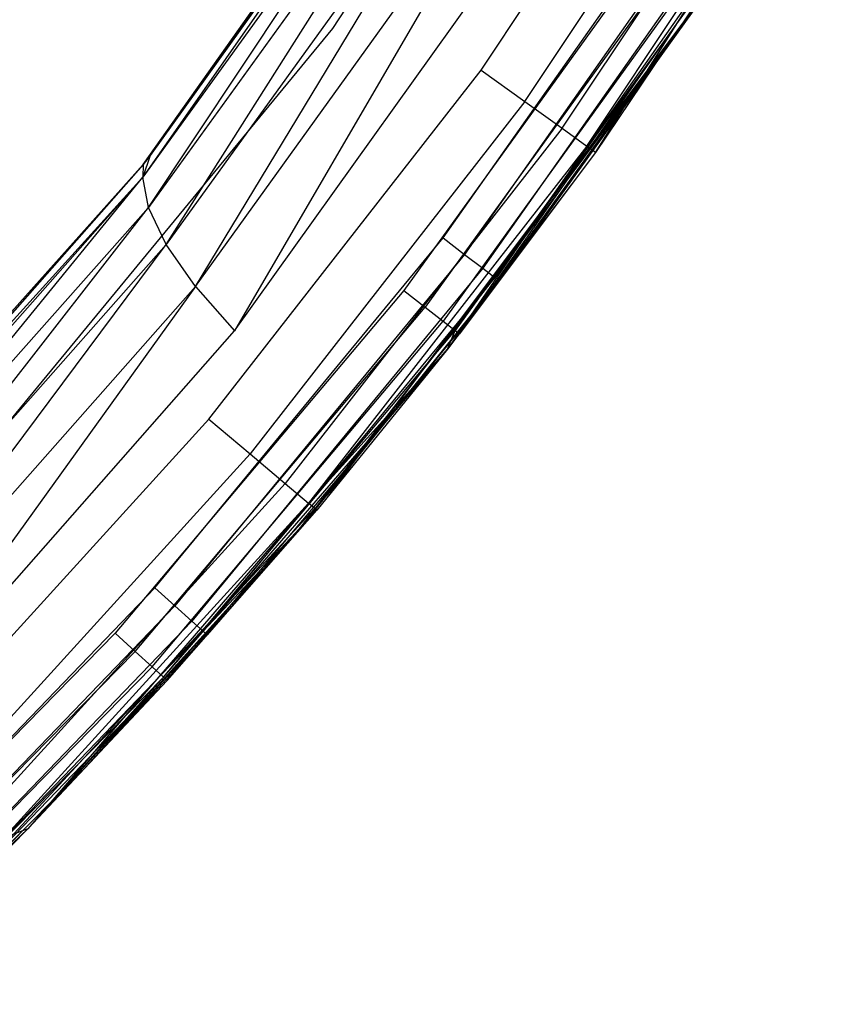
# Model space of a CAD drawing. Extents: x -4.25 to 4.25, y -4.25 to 4.25.
# Tile 14 of 34: x 3.04 to 3.62, y -3.09 to -2.39. Entities that reach past the tile are written whole.
import ezdxf

# ---------------------------------------------------------------- set-up
doc = ezdxf.new("R2010")
doc.units = 0
doc.header["$LTSCALE"] = 2.54
doc.layers.get('0').update_dxf_attribs({"color": 13, "linetype": 'CONTINUOUS'})

# ---------------------------------------------------------------- blocks, each defined once
blk = doc.blocks.new('VIS_Z_O_ENIE_2_STL_2')
at = {"color": 0}
for p, q in [((3.26195, -2.39752, -5.3), (3.5059, -2.02413, -5.3)), ((3.26195, -2.39752, -2.6), (3.5059, -2.02413, -2.6)), ((3.26195, -2.39752, -5.3), (3.5059, -2.02413, -5.3)), ((3.26195, -2.39752, -2.6), (3.5059, -2.02413, -2.6)), ((3.12733, -2.49396, -6), (3.3869, -2.12813, -6)), ((3.12733, -2.49396, -6), (3.3869, -2.12813, -6)), ((3.13233, -2.48767, -11.14115), (3.3869, -2.12813, -6)), ((3.13233, -2.48767, -11.14115), (3.3869, -2.12813, -6)), ((3.36548, -2.16184, -11.27652), (3.12721, -2.50306, -11.18545)), ((3.36548, -2.16184, -11.27652), (3.12721, -2.50306, -11.18545)), ((3.36548, -2.16184, -11.27652), (3.13233, -2.48767, -11.14115)), ((3.36548, -2.16184, -11.27652), (3.13233, -2.48767, -11.14115)), ((3.36721, -2.427, -2.4), (3.54111, -2.16539, -2.4)), ((3.36721, -2.427, -2.4), (3.54111, -2.16539, -2.4)), ((3.36286, -2.17569, -11.32026), (3.12721, -2.50306, -11.18545)), ((3.36286, -2.17569, -11.32026), (3.12721, -2.50306, -11.18545)), ((3.13109, -2.52451, -11.22729), (3.36286, -2.17569, -11.32026)), ((3.13109, -2.52451, -11.22729), (3.36286, -2.17569, -11.32026)), ((3.39825, -2.44938, -2.40761), (3.57376, -2.18536, -2.40761)), ((3.39825, -2.44938, -2.40761), (3.57376, -2.18536, -2.40761)), ((3.36926, -2.19452, -11.36169), (3.13109, -2.52451, -11.22729)), ((3.36926, -2.19452, -11.36169), (3.13109, -2.52451, -11.22729)), ((3.14376, -2.55084, -11.26433), (3.36926, -2.19452, -11.36169)), ((3.14376, -2.55084, -11.26433), (3.36926, -2.19452, -11.36169)), ((3.42457, -2.46835, -2.42929), (3.60144, -2.20228, -2.42929)), ((3.42457, -2.46835, -2.42929), (3.60144, -2.20228, -2.42929)), ((3.44216, -2.48102, -2.46173), (3.61993, -2.21359, -2.46173)), ((3.44216, -2.48102, -2.46173), (3.61993, -2.21359, -2.46173)), ((3.44833, -2.48547, -2.5), (3.61993, -2.21359, -2.46173)), ((3.44833, -2.48547, -2.5), (3.61993, -2.21359, -2.46173)), ((3.38435, -2.21733, -11.39863), (3.14376, -2.55084, -11.26433)), ((3.38435, -2.21733, -11.39863), (3.14376, -2.55084, -11.26433)), ((3.1645, -2.58057, -11.29452), (3.38435, -2.21733, -11.39863)), ((3.1645, -2.58057, -11.29452), (3.38435, -2.21733, -11.39863)), ((3.1645, -2.58057, -11.29452), (3.40732, -2.24292, -11.42912)), ((3.1645, -2.58057, -11.29452), (3.40732, -2.24292, -11.42912)), ((3.40732, -2.24292, -11.42912), (3.19217, -2.61205, -11.31617)), ((3.40732, -2.24292, -11.42912), (3.19217, -2.61205, -11.31617)), ((3.35181, -2.61418, -5.25), (3.60348, -2.25467, -2.5)), ((3.35181, -2.61418, -5.25), (3.60348, -2.25467, -2.5)), ((3.60348, -2.25467, -2.5), (3.44833, -2.48547, -2.5)), ((3.60348, -2.25467, -2.5), (3.44833, -2.48547, -2.5)), ((3.19217, -2.61205, -11.31617), (3.43697, -2.26993, -11.45154)), ((3.19217, -2.61205, -11.31617), (3.43697, -2.26993, -11.45154)), ((3.34023, -2.54615, -6), (3.52533, -2.28298, -6)), ((3.34023, -2.54615, -6), (3.52533, -2.28298, -6)), ((3.5414, -2.29338, -6.00381), (3.35545, -2.55775, -6.00381)), ((3.5414, -2.29338, -6.00381), (3.35545, -2.55775, -6.00381)), ((3.55501, -2.3022, -6.01464), (3.36835, -2.56758, -6.01464)), ((3.55501, -2.3022, -6.01464), (3.36835, -2.56758, -6.01464)), ((3.56411, -2.30809, -6.03087), (3.37697, -2.57415, -6.03087)), ((3.56411, -2.30809, -6.03087), (3.37697, -2.57415, -6.03087)), ((3.49828, -2.32552, -5.3), (3.31238, -2.58343, -5.3)), ((3.49828, -2.32552, -5.3), (3.31238, -2.58343, -5.3)), ((3.51421, -2.33611, -5.29619), (3.32747, -2.5952, -5.29619)), ((3.51421, -2.33611, -5.29619), (3.32747, -2.5952, -5.29619)), ((3.52772, -2.34509, -5.28536), (3.34026, -2.60518, -5.28536)), ((3.52772, -2.34509, -5.28536), (3.34026, -2.60518, -5.28536)), ((3.53675, -2.35109, -5.26913), (3.34881, -2.61184, -5.26913)), ((3.53675, -2.35109, -5.26913), (3.34881, -2.61184, -5.26913)), ((3.35181, -2.61418, -5.25), (3.53992, -2.3532, -5.25)), ((3.35181, -2.61418, -5.25), (3.53992, -2.3532, -5.25)), ((3.52613, -2.37254, -6), (3.26349, -2.72252, -6)), ((3.26349, -2.72252, -5.3), (3.52613, -2.37254, -5.3)), ((3.52613, -2.37254, -6), (3.26349, -2.72252, -6)), ((3.26349, -2.72252, -5.3), (3.52613, -2.37254, -5.3)), ((3.37697, -2.57415, -6.03087), (3.51768, -2.38505, -6.05)), ((3.37697, -2.57415, -6.03087), (3.51768, -2.38505, -6.05)), ((3.51768, -2.38505, -6.05), (3.37999, -2.57646, -6.05)), ((3.51768, -2.38505, -6.05), (3.37999, -2.57646, -6.05)), ((3.3834, -2.57199, -11.42192), (3.51768, -2.38505, -11.49617)), ((3.3834, -2.57199, -11.42192), (3.51768, -2.38505, -11.49617)), ((2.9784, -2.74181, -5.3), (3.26195, -2.39752, -5.3)), ((2.9784, -2.74181, -2.6), (3.26195, -2.39752, -2.6)), ((2.9784, -2.74181, -5.3), (3.26195, -2.39752, -5.3)), ((2.9784, -2.74181, -2.6), (3.26195, -2.39752, -2.6)), ((3.26195, -2.39752, -2.6), (3.26195, -2.39752, -5.3)), ((3.26195, -2.39752, -2.6), (3.26195, -2.39752, -5.3)), ((3.17401, -2.67471, -2.4), (3.36721, -2.427, -2.4)), ((3.17401, -2.67471, -2.4), (3.36721, -2.427, -2.4)), ((3.36721, -2.427, -2.4), (3.39825, -2.44938, -2.40761)), ((3.36721, -2.427, -2.4), (3.39825, -2.44938, -2.40761)), ((3.39825, -2.44938, -2.40761), (3.20328, -2.69937, -2.40761)), ((3.39825, -2.44938, -2.40761), (3.20328, -2.69937, -2.40761)), ((3.39825, -2.44938, -2.40761), (3.42457, -2.46835, -2.42929)), ((3.39825, -2.44938, -2.40761), (3.42457, -2.46835, -2.42929)), ((3.42457, -2.46835, -2.42929), (3.22808, -2.72027, -2.42929)), ((3.42457, -2.46835, -2.42929), (3.22808, -2.72027, -2.42929)), ((3.42457, -2.46835, -2.42929), (3.44216, -2.48102, -2.46173)), ((3.42457, -2.46835, -2.42929), (3.44216, -2.48102, -2.46173)), ((3.44216, -2.48102, -2.46173), (3.24466, -2.73424, -2.46173)), ((3.44216, -2.48102, -2.46173), (3.24466, -2.73424, -2.46173)), ((3.44216, -2.48102, -2.46173), (3.3434, -2.62492, -2.5)), ((3.44216, -2.48102, -2.46173), (3.3434, -2.62492, -2.5)), ((3.44833, -2.48547, -2.5), (3.3434, -2.62492, -5.25)), ((3.44833, -2.48547, -2.5), (3.3434, -2.62492, -5.25)), ((3.44833, -2.48547, -2.5), (3.3434, -2.62492, -2.5)), ((3.44833, -2.48547, -2.5), (3.3434, -2.62492, -2.5)), ((3.44833, -2.48547, -2.5), (3.35181, -2.61418, -5.25)), ((3.44833, -2.48547, -2.5), (3.35181, -2.61418, -5.25)), ((3.44833, -2.48547, -2.5), (3.44216, -2.48102, -2.46173)), ((3.44833, -2.48547, -2.5), (3.44216, -2.48102, -2.46173)), ((3.13233, -2.48767, -11.14115), (3.12721, -2.50306, -11.18545)), ((3.13233, -2.48767, -11.14115), (3.12721, -2.50306, -11.18545)), ((3.13233, -2.48767, -11.14115), (3.12729, -2.49401, -11.13822)), ((3.13233, -2.48767, -11.14115), (3.12729, -2.49401, -11.13822)), ((3.13233, -2.48767, -11.14115), (3.12733, -2.49396, -6)), ((3.13233, -2.48767, -11.14115), (3.12733, -2.49396, -6)), ((2.82843, -2.82843, -6), (3.12733, -2.49396, -6)), ((2.82843, -2.82843, -6), (3.12733, -2.49396, -6)), ((3.12733, -2.49396, -6), (2.86751, -2.78879, -10.98739)), ((3.12733, -2.49396, -6), (2.86751, -2.78879, -10.98739)), ((3.12729, -2.49401, -11.13822), (2.86751, -2.78879, -10.98739)), ((3.12729, -2.49401, -11.13822), (2.86751, -2.78879, -10.98739)), ((3.12729, -2.49401, -11.13822), (3.12721, -2.50306, -11.18545)), ((3.12729, -2.49401, -11.13822), (3.12721, -2.50306, -11.18545)), ((3.12729, -2.49401, -11.13822), (3.12733, -2.49396, -6)), ((3.12729, -2.49401, -11.13822), (3.12733, -2.49396, -6)), ((3.12721, -2.50306, -11.18545), (2.85965, -2.80533, -11.03235)), ((3.12721, -2.50306, -11.18545), (2.85965, -2.80533, -11.03235)), ((2.8607, -2.8291, -11.07466), (3.12721, -2.50306, -11.18545)), ((2.8607, -2.8291, -11.07466), (3.12721, -2.50306, -11.18545)), ((2.86751, -2.78879, -10.98739), (3.12721, -2.50306, -11.18545)), ((2.86751, -2.78879, -10.98739), (3.12721, -2.50306, -11.18545)), ((3.13109, -2.52451, -11.22729), (3.12721, -2.50306, -11.18545)), ((3.13109, -2.52451, -11.22729), (3.12721, -2.50306, -11.18545)), ((3.13109, -2.52451, -11.22729), (2.8607, -2.8291, -11.07466)), ((3.13109, -2.52451, -11.22729), (2.8607, -2.8291, -11.07466)), ((2.87059, -2.85871, -11.11183), (3.13109, -2.52451, -11.22729)), ((2.87059, -2.85871, -11.11183), (3.13109, -2.52451, -11.22729)), ((3.14376, -2.55084, -11.26433), (3.13109, -2.52451, -11.22729)), ((3.14376, -2.55084, -11.26433), (3.13109, -2.52451, -11.22729)), ((3.13552, -2.79437, -6), (3.34023, -2.54615, -6)), ((3.13552, -2.79437, -6), (3.34023, -2.54615, -6)), ((3.34023, -2.54615, -6), (3.35545, -2.55775, -6.00381)), ((3.34023, -2.54615, -6), (3.35545, -2.55775, -6.00381)), ((3.14376, -2.55084, -11.26433), (2.87059, -2.85871, -11.11183)), ((3.14376, -2.55084, -11.26433), (2.87059, -2.85871, -11.11183)), ((2.88875, -2.89242, -11.14167), (3.14376, -2.55084, -11.26433)), ((2.88875, -2.89242, -11.14167), (3.14376, -2.55084, -11.26433)), ((3.1645, -2.58057, -11.29452), (3.14376, -2.55084, -11.26433)), ((3.1645, -2.58057, -11.29452), (3.14376, -2.55084, -11.26433)), ((3.35545, -2.55775, -6.00381), (3.14981, -2.8071, -6.00381)), ((3.35545, -2.55775, -6.00381), (3.14981, -2.8071, -6.00381)), ((3.35545, -2.55775, -6.00381), (3.36835, -2.56758, -6.01464)), ((3.35545, -2.55775, -6.00381), (3.36835, -2.56758, -6.01464)), ((3.36835, -2.56758, -6.01464), (3.16192, -2.81789, -6.01464)), ((3.36835, -2.56758, -6.01464), (3.16192, -2.81789, -6.01464)), ((3.36835, -2.56758, -6.01464), (3.37697, -2.57415, -6.03087)), ((3.36835, -2.56758, -6.01464), (3.37697, -2.57415, -6.03087)), ((3.37697, -2.57415, -6.03087), (3.17001, -2.8251, -6.03087)), ((3.37697, -2.57415, -6.03087), (3.17001, -2.8251, -6.03087)), ((3.23919, -2.75139, -11.34218), (3.3834, -2.57199, -11.42192)), ((3.23919, -2.75139, -11.34218), (3.3834, -2.57199, -11.42192)), ((3.23919, -2.75139, -6.05), (3.37697, -2.57415, -6.03087)), ((3.23919, -2.75139, -6.05), (3.37697, -2.57415, -6.03087)), ((3.37999, -2.57646, -6.05), (3.23919, -2.75139, -6.05)), ((3.37999, -2.57646, -6.05), (3.23919, -2.75139, -6.05)), ((3.37999, -2.57646, -6.05), (3.37697, -2.57415, -6.03087)), ((3.37999, -2.57646, -6.05), (3.37697, -2.57415, -6.03087)), ((3.37999, -2.57646, -6.05), (3.3834, -2.57199, -11.42192)), ((3.37999, -2.57646, -6.05), (3.3834, -2.57199, -11.42192)), ((2.88875, -2.89242, -11.14167), (3.1645, -2.58057, -11.29452)), ((2.88875, -2.89242, -11.14167), (3.1645, -2.58057, -11.29452)), ((3.1645, -2.58057, -11.29452), (2.91411, -2.92823, -11.16242)), ((3.1645, -2.58057, -11.29452), (2.91411, -2.92823, -11.16242)), ((3.31238, -2.58343, -5.3), (3.10751, -2.82654, -5.3)), ((3.31238, -2.58343, -5.3), (3.10751, -2.82654, -5.3)), ((3.1645, -2.58057, -11.29452), (3.19217, -2.61205, -11.31617)), ((3.1645, -2.58057, -11.29452), (3.19217, -2.61205, -11.31617)), ((3.31238, -2.58343, -5.3), (3.32747, -2.5952, -5.29619)), ((3.31238, -2.58343, -5.3), (3.32747, -2.5952, -5.29619)), ((3.12167, -2.83942, -5.29619), (3.32747, -2.5952, -5.29619)), ((3.12167, -2.83942, -5.29619), (3.32747, -2.5952, -5.29619)), ((3.32747, -2.5952, -5.29619), (3.34026, -2.60518, -5.28536)), ((3.32747, -2.5952, -5.29619), (3.34026, -2.60518, -5.28536)), ((3.13367, -2.85033, -5.28536), (3.34026, -2.60518, -5.28536)), ((3.13367, -2.85033, -5.28536), (3.34026, -2.60518, -5.28536)), ((3.34026, -2.60518, -5.28536), (3.34881, -2.61184, -5.26913)), ((3.34026, -2.60518, -5.28536), (3.34881, -2.61184, -5.26913)), ((2.91411, -2.92823, -11.16242), (3.19217, -2.61205, -11.31617)), ((2.91411, -2.92823, -11.16242), (3.19217, -2.61205, -11.31617)), ((3.14169, -2.85763, -5.26913), (3.34881, -2.61184, -5.26913)), ((3.14169, -2.85763, -5.26913), (3.34881, -2.61184, -5.26913)), ((3.3434, -2.62492, -5.25), (3.34881, -2.61184, -5.26913)), ((3.3434, -2.62492, -5.25), (3.34881, -2.61184, -5.26913)), ((3.34881, -2.61184, -5.26913), (3.35181, -2.61418, -5.25)), ((3.34881, -2.61184, -5.26913), (3.35181, -2.61418, -5.25)), ((3.3434, -2.62492, -5.25), (3.35181, -2.61418, -5.25)), ((3.3434, -2.62492, -5.25), (3.35181, -2.61418, -5.25)), ((3.14169, -2.85763, -5.26913), (3.3434, -2.62492, -5.25)), ((3.14169, -2.85763, -5.26913), (3.3434, -2.62492, -5.25)), ((3.1445, -2.86019, -5.25), (3.3434, -2.62492, -5.25)), ((3.1445, -2.86019, -5.25), (3.3434, -2.62492, -5.25)), ((3.3434, -2.62492, -2.5), (3.24466, -2.73424, -2.46173)), ((3.3434, -2.62492, -2.5), (3.24466, -2.73424, -2.46173)), ((3.3434, -2.62492, -5.25), (3.25048, -2.73915, -2.5)), ((3.3434, -2.62492, -5.25), (3.25048, -2.73915, -2.5)), ((3.3434, -2.62492, -2.5), (3.25048, -2.73915, -2.5)), ((3.3434, -2.62492, -2.5), (3.25048, -2.73915, -2.5)), ((3.3434, -2.62492, -5.25), (3.3434, -2.62492, -2.5)), ((3.3434, -2.62492, -5.25), (3.3434, -2.62492, -2.5)), ((2.96264, -2.90709, -2.4), (3.17401, -2.67471, -2.4)), ((2.96264, -2.90709, -2.4), (3.17401, -2.67471, -2.4)), ((3.17401, -2.67471, -2.4), (3.20328, -2.69937, -2.40761)), ((3.17401, -2.67471, -2.4), (3.20328, -2.69937, -2.40761)), ((3.20328, -2.69937, -2.40761), (2.98995, -2.9339, -2.40761)), ((3.20328, -2.69937, -2.40761), (2.98995, -2.9339, -2.40761)), ((3.20328, -2.69937, -2.40761), (3.22808, -2.72027, -2.42929)), ((3.20328, -2.69937, -2.40761), (3.22808, -2.72027, -2.42929)), ((3.26349, -2.72252, -6), (2.96626, -3.04365, -6)), ((2.96626, -3.04365, -5.3), (3.26349, -2.72252, -5.3)), ((3.26349, -2.72252, -6), (2.96626, -3.04365, -6)), ((2.96626, -3.04365, -5.3), (3.26349, -2.72252, -5.3)), ((3.22808, -2.72027, -2.42929), (3.01311, -2.95662, -2.42929)), ((3.22808, -2.72027, -2.42929), (3.01311, -2.95662, -2.42929)), ((3.22808, -2.72027, -2.42929), (3.24466, -2.73424, -2.46173)), ((3.22808, -2.72027, -2.42929), (3.24466, -2.73424, -2.46173)), ((3.26349, -2.72252, -6), (3.26349, -2.72252, -5.3)), ((3.26349, -2.72252, -6), (3.26349, -2.72252, -5.3)), ((3.24466, -2.73424, -2.46173), (3.02858, -2.9718, -2.46173)), ((3.24466, -2.73424, -2.46173), (3.02858, -2.9718, -2.46173)), ((3.24466, -2.73424, -2.46173), (3.04545, -2.96543, -2.5)), ((3.24466, -2.73424, -2.46173), (3.04545, -2.96543, -2.5)), ((3.25048, -2.73915, -2.5), (3.24466, -2.73424, -2.46173)), ((3.25048, -2.73915, -2.5), (3.24466, -2.73424, -2.46173)), ((3.25048, -2.73915, -2.5), (3.04545, -2.96543, -2.5)), ((3.25048, -2.73915, -2.5), (3.04545, -2.96543, -2.5)), ((3.1445, -2.86019, -5.25), (3.25048, -2.73915, -2.5)), ((3.1445, -2.86019, -5.25), (3.25048, -2.73915, -2.5)), ((3.08548, -2.92272, -11.25718), (3.23919, -2.75139, -11.34218)), ((3.08548, -2.92272, -11.25718), (3.23919, -2.75139, -11.34218)), ((3.23919, -2.75139, -6.05), (3.17001, -2.8251, -6.03087)), ((3.23919, -2.75139, -6.05), (3.17001, -2.8251, -6.03087)), ((3.23919, -2.75139, -6.05), (3.17285, -2.82763, -6.05)), ((3.17285, -2.82763, -6.05), (3.23919, -2.75139, -11.34218)), ((3.17285, -2.82763, -6.05), (3.23919, -2.75139, -11.34218)), ((3.23919, -2.75139, -6.05), (3.17285, -2.82763, -6.05)), ((3.23919, -2.75139, -6.05), (3.23919, -2.75139, -11.34218)), ((3.23919, -2.75139, -6.05), (3.23919, -2.75139, -11.34218)), ((2.91242, -3.02619, -6), (3.13552, -2.79437, -6)), ((2.91242, -3.02619, -6), (3.13552, -2.79437, -6)), ((3.13552, -2.79437, -6), (3.14981, -2.8071, -6.00381)), ((3.13552, -2.79437, -6), (3.14981, -2.8071, -6.00381)), ((3.14981, -2.8071, -6.00381), (2.92568, -3.03998, -6.00381)), ((3.14981, -2.8071, -6.00381), (2.92568, -3.03998, -6.00381)), ((3.14981, -2.8071, -6.00381), (3.16192, -2.81789, -6.01464)), ((3.14981, -2.8071, -6.00381), (3.16192, -2.81789, -6.01464)), ((3.16192, -2.81789, -6.01464), (2.93693, -3.05167, -6.01464)), ((3.16192, -2.81789, -6.01464), (2.93693, -3.05167, -6.01464)), ((3.16192, -2.81789, -6.01464), (3.17001, -2.8251, -6.03087)), ((3.16192, -2.81789, -6.01464), (3.17001, -2.8251, -6.03087)), ((3.10751, -2.82654, -5.3), (2.88484, -3.05347, -5.3)), ((3.10751, -2.82654, -5.3), (2.88484, -3.05347, -5.3)), ((3.17001, -2.8251, -6.03087), (2.94445, -3.05947, -6.03087)), ((3.17001, -2.8251, -6.03087), (2.94445, -3.05947, -6.03087)), ((3.17285, -2.82763, -6.05), (2.94709, -3.06222, -6.05)), ((3.17285, -2.82763, -6.05), (2.94709, -3.06222, -6.05)), ((3.17285, -2.82763, -6.05), (3.08548, -2.92272, -11.25718)), ((3.17285, -2.82763, -6.05), (3.08548, -2.92272, -11.25718)), ((3.10751, -2.82654, -5.3), (3.12167, -2.83942, -5.29619)), ((3.10751, -2.82654, -5.3), (3.12167, -2.83942, -5.29619)), ((3.17285, -2.82763, -6.05), (3.17001, -2.8251, -6.03087)), ((3.17285, -2.82763, -6.05), (3.17001, -2.8251, -6.03087)), ((2.89799, -3.06737, -5.29619), (3.12167, -2.83942, -5.29619)), ((2.89799, -3.06737, -5.29619), (3.12167, -2.83942, -5.29619)), ((3.12167, -2.83942, -5.29619), (3.13367, -2.85033, -5.28536)), ((3.12167, -2.83942, -5.29619), (3.13367, -2.85033, -5.28536)), ((2.90913, -3.07917, -5.28536), (3.13367, -2.85033, -5.28536)), ((2.90913, -3.07917, -5.28536), (3.13367, -2.85033, -5.28536)), ((3.13367, -2.85033, -5.28536), (3.14169, -2.85763, -5.26913)), ((3.13367, -2.85033, -5.28536), (3.14169, -2.85763, -5.26913)), ((2.91657, -3.08704, -5.26913), (3.14169, -2.85763, -5.26913)), ((2.91657, -3.08704, -5.26913), (3.14169, -2.85763, -5.26913)), ((3.04545, -2.96543, -5.25), (3.14169, -2.85763, -5.26913)), ((3.04545, -2.96543, -5.25), (3.14169, -2.85763, -5.26913)), ((3.04545, -2.96543, -5.25), (3.1445, -2.86019, -5.25)), ((3.1445, -2.86019, -5.25), (3.04545, -2.96543, -2.5)), ((3.1445, -2.86019, -5.25), (3.04545, -2.96543, -2.5)), ((3.04545, -2.96543, -5.25), (3.1445, -2.86019, -5.25)), ((3.1445, -2.86019, -5.25), (3.14169, -2.85763, -5.26913)), ((3.1445, -2.86019, -5.25), (3.14169, -2.85763, -5.26913)), ((2.92272, -3.08548, -11.16718), (3.08548, -2.92272, -11.25718)), ((2.92272, -3.08548, -11.16718), (3.08548, -2.92272, -11.25718)), ((2.94709, -3.06222, -6.05), (3.08548, -2.92272, -11.25718)), ((2.94709, -3.06222, -6.05), (3.08548, -2.92272, -11.25718)), ((2.91657, -3.08704, -5.26913), (3.04545, -2.96543, -5.25)), ((2.91657, -3.08704, -5.26913), (3.04545, -2.96543, -5.25)), ((2.91918, -3.08981, -5.25), (3.04545, -2.96543, -5.25)), ((3.04545, -2.96543, -2.5), (2.91918, -3.08981, -5.25)), ((3.04545, -2.96543, -2.5), (2.91918, -3.08981, -5.25)), ((2.91918, -3.08981, -5.25), (3.04545, -2.96543, -5.25)), ((3.04545, -2.96543, -2.5), (3.02858, -2.9718, -2.46173)), ((3.04545, -2.96543, -2.5), (3.02858, -2.9718, -2.46173)), ((3.04545, -2.96543, -2.5), (3.03401, -2.97713, -2.5)), ((3.04545, -2.96543, -2.5), (3.03401, -2.97713, -2.5)), ((3.04545, -2.96543, -5.25), (3.04545, -2.96543, -2.5)), ((3.04545, -2.96543, -5.25), (3.04545, -2.96543, -2.5))]:
    blk.add_line(p, q, dxfattribs=at)

msp = doc.modelspace()

# ---------------------------------------------------------------- block references
at = {"color": 0}
msp.add_blockref('VIS_Z_O_ENIE_2_STL_2', (0, 0), dxfattribs=at)

doc.saveas('drawing.dxf')
